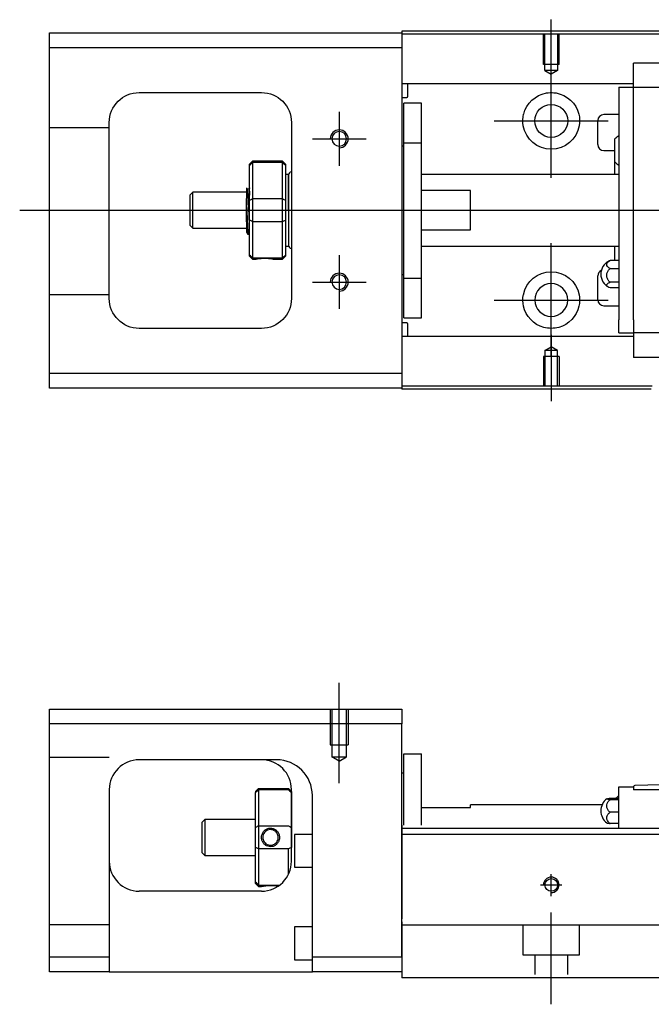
# Model space of a CAD drawing. Header units: millimetres. Extents: x -212 to 3135, y -1694 to 860.
# Tile 13 of 14: x -50 to 56, y -414 to -249. Entities that reach past the tile are written whole.
import ezdxf
from ezdxf.lldxf.tags import DXFTag

# ---------------------------------------------------------------- set-up
doc = ezdxf.new("R2010")
doc.units = ezdxf.units.MM
doc.layers.get('0').update_dxf_attribs({"linetype": 'CONTINUOUS'})
doc.layers.add('2', color=7, linetype='CONTINUOUS', true_color=0xffffff)
tags = doc.linetypes.add('DASHED', pattern=[25.72, 12.86, -12.86]).pattern_tags.tags
tags[6:7] = [DXFTag(74, 4), DXFTag(75, 0), DXFTag(340, '0'), DXFTag(46, 0.0), DXFTag(50, 0.0), DXFTag(44, 0.0), DXFTag(45, 0.0)]
tags[4:5] = [DXFTag(74, 4), DXFTag(75, 0), DXFTag(340, '0'), DXFTag(46, 0.0), DXFTag(50, 0.0), DXFTag(44, 0.0), DXFTag(45, 0.0)]

msp = doc.modelspace()

# ---------------------------------------------------------------- linework, layer by layer
for p, q in [((39.28, -260.53), (39.28, -249.4)), ((39.28, -275.88), (39.28, -256.83)), ((3.78, -264.86), (3.78, -273.86)), ((29.75, -266.36), (48.8, -266.36)), ((-0.72, -269.36), (8.28, -269.36)), ((-49.72, -281.31), (63.71, -281.31)), ((39.28, -305.88), (39.28, -286.83)), ((3.78, -288.86), (3.78, -297.86)), ((-0.72, -293.36), (8.28, -293.36)), ((29.75, -296.36), (48.8, -296.36)), ((39.28, -302.19), (39.28, -313.31))]:
    msp.add_line(p, q)
at = {"linetype": 'Continuous'}
for p, q in [((-44.72, -254.11), (-44.72, -251.61)), ((-44.72, -251.61), (14.28, -251.61)), ((71.42, -251.31), (14.28, -251.31)), ((14.28, -251.31), (14.28, -251.61)), ((14.28, -251.61), (14.28, -254.11)), ((71.29, -251.81), (14.28, -251.81)), ((14.28, -254.11), (-44.72, -254.11)), ((-44.72, -308.61), (-44.72, -254.11)), ((14.28, -254.11), (14.28, -308.61)), ((53.08, -256.83), (53.08, -256.7)), ((53.08, -256.7), (53.08, -256.7)), ((122.08, -256.7), (53.08, -256.7)), ((53.08, -260.4), (53.08, -256.83)), ((53.08, -260.14), (14.28, -260.14)), ((15.28, -262.22), (15.28, -260.14)), ((53.08, -260.73), (53.08, -260.4)), ((-29.72, -261.61), (-9.22, -261.61)), ((50.58, -260.73), (50.58, -262.93)), ((50.58, -260.73), (53.08, -260.73)), ((53.08, -261.73), (53.08, -260.73)), ((53.08, -260.73), (122.08, -260.73)), ((53.08, -262.93), (53.08, -261.73)), ((14.28, -262.42), (15.08, -262.42)), ((17.58, -263.36), (14.58, -263.36)), ((17.58, -263.36), (14.58, -263.36)), ((14.58, -270.04), (14.58, -263.36)), ((14.58, -270.04), (14.58, -263.36)), ((17.58, -270.04), (17.58, -263.36)), ((17.58, -270.04), (17.58, -263.36)), ((50.58, -262.93), (50.58, -299.68)), ((53.08, -263.41), (53.08, -262.93)), ((53.08, -263.41), (53.08, -262.98)), ((53.08, -299.2), (53.08, -263.41)), ((50.58, -265.31), (48.08, -265.31)), ((-34.72, -296.11), (-34.72, -266.61)), ((-4.22, -266.61), (-4.22, -296.11)), ((47.08, -270.31), (47.08, -266.31)), ((14.58, -292.67), (14.58, -270.04)), ((14.58, -270.04), (17.58, -270.04)), ((14.58, -292.67), (14.58, -270.04)), ((17.58, -292.67), (17.58, -270.04)), ((17.58, -292.67), (17.58, -270.04)), ((49.93, -273.23), (49.93, -269.37)), ((14.58, -270.61), (14.28, -270.61)), ((14.58, -270.61), (14.28, -270.61)), ((48.08, -271.31), (49.93, -271.31)), ((-10.72, -273.11), (-11.22, -273.61)), ((-11.22, -273.79), (-11.22, -273.61)), ((-5.72, -273.11), (-10.72, -273.11)), ((-10.72, -273.11), (-10.72, -273.34)), ((-10.72, -273.34), (-10.72, -279.38)), ((-5.72, -273.34), (-10.72, -273.34)), ((-5.22, -273.61), (-5.72, -273.11)), ((-5.72, -273.34), (-5.72, -273.11)), ((-5.72, -279.38), (-5.72, -273.34)), ((-5.22, -273.61), (-5.22, -273.79)), ((49.93, -275.31), (49.93, -273.23)), ((-11.22, -279.63), (-11.22, -273.79)), ((-5.22, -273.79), (-5.22, -279.63)), ((-4.72, -275.31), (-5.22, -275.31)), ((-4.72, -281.31), (-4.72, -275.31)), ((-4.72, -275.41), (-4.72, -287.21)), ((50.58, -275.31), (17.58, -275.31)), ((-20.72, -278.31), (-21.22, -278.81)), ((-11.72, -278.31), (-20.72, -278.31)), ((-20.72, -284.31), (-20.72, -278.31)), ((-11.34, -277.81), (-11.59, -277.81)), ((25.78, -277.99), (17.58, -277.99)), ((25.78, -284.62), (25.78, -277.99)), ((-21.22, -278.81), (-21.22, -278.81)), ((-21.22, -278.81), (-21.22, -283.81)), ((-11.72, -283.29), (-11.72, -279.33)), ((-11.22, -281.31), (-11.22, -279.63)), ((-10.72, -279.38), (-10.72, -281.31)), ((-10.72, -279.38), (-5.72, -279.38)), ((-5.72, -281.31), (-5.72, -279.38)), ((-5.22, -279.63), (-5.22, -282.98)), ((-11.22, -282.98), (-11.22, -281.31)), ((-10.72, -281.31), (-10.72, -283.24)), ((-5.72, -283.24), (-5.72, -281.31)), ((-4.72, -281.31), (-4.72, -287.31)), ((-11.22, -288.82), (-11.22, -282.98)), ((-10.72, -283.24), (-10.72, -289.28)), ((-5.72, -283.24), (-10.72, -283.24)), ((-5.72, -289.28), (-5.72, -283.24)), ((-5.22, -282.98), (-5.22, -288.82)), ((-21.22, -283.81), (-20.72, -284.31)), ((-20.72, -284.31), (-11.72, -284.31)), ((17.58, -284.62), (25.78, -284.62)), ((-11.55, -285.31), (-11.39, -285.31)), ((-5.22, -287.31), (-4.72, -287.31)), ((17.58, -287.31), (50.58, -287.31)), ((49.93, -289.73), (49.93, -287.31)), ((-11.22, -289.01), (-11.22, -288.82)), ((-11.22, -289.01), (-10.72, -289.51)), ((-10.72, -289.28), (-10.72, -289.51)), ((-10.72, -289.28), (-5.72, -289.28)), ((-10.72, -289.51), (-10.23, -289.51)), ((-7.21, -289.51), (-5.72, -289.51)), ((-5.72, -289.51), (-5.22, -289.01)), ((-5.72, -289.51), (-5.72, -289.28)), ((-5.22, -288.82), (-5.22, -289.01)), ((50.58, -289.73), (49.12, -289.73)), ((49.12, -291.09), (50.58, -291.09)), ((14.28, -292.11), (14.58, -292.11)), ((14.28, -292.11), (14.58, -292.11)), ((14.58, -292.67), (17.58, -292.67)), ((14.58, -299.36), (14.58, -292.67)), ((14.58, -299.36), (14.58, -292.67)), ((17.58, -299.36), (17.58, -292.67)), ((17.58, -299.36), (17.58, -292.67)), ((47.08, -296.31), (47.08, -292.31)), ((50.58, -293.39), (49.12, -293.39)), ((50.58, -294.33), (49.12, -294.33)), ((48.08, -297.31), (50.58, -297.31)), ((14.58, -299.36), (17.58, -299.36)), ((14.58, -299.36), (17.58, -299.36)), ((50.58, -301.88), (50.58, -299.68)), ((53.08, -299.64), (53.08, -299.2)), ((53.08, -299.68), (53.08, -299.2)), ((53.08, -299.68), (53.08, -300.88)), ((-9.22, -301.11), (-29.72, -301.11)), ((15.08, -300.2), (14.28, -300.2)), ((15.28, -302.48), (15.28, -300.4)), ((53.08, -300.88), (53.08, -301.88)), ((53.08, -302.48), (14.28, -302.48)), ((50.58, -301.88), (53.08, -301.88)), ((122.08, -301.88), (53.08, -301.88)), ((53.08, -301.88), (53.08, -305.79)), ((53.08, -305.79), (53.08, -305.92)), ((53.08, -305.92), (53.08, -305.96)), ((53.08, -305.92), (122.08, -305.92)), ((-44.72, -311.11), (-44.72, -308.61)), ((-44.72, -308.61), (14.28, -308.61)), ((14.28, -308.61), (14.28, -311.11)), ((14.28, -311.11), (-44.72, -311.11)), ((56.16, -310.81), (14.28, -310.81)), ((14.28, -311.11), (14.28, -311.31)), ((56.03, -311.31), (14.28, -311.31))]:
    msp.add_line(p, q, dxfattribs=at)
at = {"linetype": 'DASHED'}
for p, q in [((14.28, -251.61), (14.28, -251.81)), ((14.28, -251.81), (14.28, -252.81)), ((14.28, -252.81), (14.28, -259.14)), ((14.28, -259.14), (14.28, -260.14)), ((14.28, -260.14), (14.28, -261.68)), ((14.28, -261.68), (14.28, -265.24)), ((53.08, -260.83), (53.08, -260.83)), ((14.28, -265.24), (14.28, -267.16)), ((14.28, -267.16), (14.28, -295.46)), ((-11.59, -277.81), (-11.6, -277.81)), ((14.28, -295.46), (14.28, -297.38)), ((14.28, -297.38), (14.28, -300.94)), ((14.28, -300.94), (14.28, -302.48)), ((14.28, -302.48), (14.28, -303.48)), ((14.28, -303.48), (14.28, -309.81)), ((14.28, -309.81), (14.28, -310.81)), ((14.28, -310.81), (14.28, -311.11))]:
    msp.add_line(p, q, dxfattribs=at)
at = {"linetype": 'DASHED', "ltscale": 0.1}
for p, q in [((37.98, -256.9), (37.98, -251.9)), ((38.2, -257.9), (38.2, -251.9)), ((40.35, -251.9), (40.35, -257.9)), ((40.58, -256.9), (40.58, -251.9)), ((40.58, -256.9), (37.98, -256.9)), ((40.35, -257.9), (38.2, -257.9)), ((38.2, -257.9), (39.28, -258.53)), ((40.35, -257.9), (39.28, -258.53)), ((-34.72, -267.5), (-44.72, -267.5)), ((-34.72, -295.5), (-44.72, -295.5)), ((38.2, -304.81), (39.28, -304.19)), ((38.2, -304.81), (38.2, -310.81)), ((40.35, -304.81), (38.2, -304.81)), ((40.35, -304.81), (39.28, -304.19)), ((40.35, -310.81), (40.35, -304.81)), ((40.58, -305.81), (37.98, -305.81)), ((37.98, -305.81), (37.98, -310.81)), ((40.58, -305.81), (40.58, -310.81))]:
    msp.add_line(p, q, dxfattribs=at)
at = {"linetype": 'Continuous'}
msp.add_circle((39.28, -266.36), 2.75, dxfattribs=at)
at = {"linetype": 'Continuous', "extrusion": (0, 0, -1)}
for centre, radius in [((-3.78, -269.36), 1.23), ((-3.78, -293.36), 1.23), ((-39.28, -296.36), 2.75)]:
    msp.add_circle(centre, radius, dxfattribs=at)
for centre, radius, start, end in [((29.72, -266.61), 5, 0, 90), ((9.22, -266.61), 5, 90, 180), ((-39.28, -266.36), 4.75, 13.6191, 80.1049), ((-39.28, -266.36), 4.75, 99.8951, 166.3809), ((-39.28, -266.36), 4.75, 189.6765, 350.3235), ((-39.28, -296.36), 4.75, 10.8558, 169.1442), ((29.72, -296.11), 5, 270, 0), ((9.22, -296.11), 5, 180, 270), ((-39.28, -296.36), 4.75, 285.2319, 347.572), ((-39.28, -296.36), 4.75, 192.428, 254.7681)]:
    msp.add_arc(centre, radius, start, end, dxfattribs=at)
at = {"linetype": 'Continuous'}
for centre, radius, start, end in [((15.08, -262.22), 0.2, 270, 0), ((48.08, -266.31), 1, 90, 180), ((48.08, -270.31), 1, 180, 270), ((52.07, -271.26), 2.85, 121.5132, 138.6569), ((52.07, -271.34), 2.85, 221.3431, 238.4868), ((-4.22, -275.41), 0.5, 90, 180), ((-4.22, -287.21), 0.5, 180, 270), ((50.08, -292.03), 2.5, 118.2701, 180), ((48.08, -292.31), 1, 114.7486, 180), ((50.08, -292.03), 2.5, 180, 241.7734), ((48.08, -296.31), 1, 180, 270), ((15.08, -300.4), 0.2, 0, 90)]:
    msp.add_arc(centre, radius, start, end, dxfattribs=at)
for centre in [(3.78, -269.36), (3.78, -293.36)]:
    msp.add_arc(centre, 1.5, 270, 180)
for points, knots in [([(38.46, -261.68), (38.88, -261.61), (39.31, -261.59), (39.85, -261.64), (39.97, -261.66), (40.1, -261.68)], [0, 0, 0, 0, 0.772987, 0.772987, 1, 1, 1, 1]), ([(-11.72, -277.59), (-11.72, -277.62), (-11.72, -277.72), (-11.72, -278.04), (-11.72, -278.27), (-11.72, -278.78), (-11.72, -279.05), (-11.72, -279.33)], [0, 0, 0, 0, 0.341605, 0.341605, 0.709042, 0.709042, 1, 1, 1, 1]), ([(-11.22, -283.82), (-11.24, -283.55), (-11.26, -283.24), (-11.29, -282.55), (-11.31, -282.17), (-11.34, -281.39), (-11.36, -280.99), (-11.4, -280.22), (-11.42, -279.85), (-11.45, -279.17), (-11.47, -278.87), (-11.51, -278.36), (-11.53, -278.16), (-11.56, -277.91), (-11.57, -277.84), (-11.59, -277.82)], [0, 0, 0, 0, 0.142488, 0.142488, 0.289539, 0.289539, 0.436554, 0.436554, 0.583581, 0.583581, 0.730615, 0.730615, 0.877631, 0.877631, 1, 1, 1, 1]), ([(-11.34, -277.81), (-11.33, -277.81), (-11.31, -277.86), (-11.28, -278.08), (-11.26, -278.26), (-11.23, -278.58), (-11.23, -278.68), (-11.22, -278.78)], [0, 0, 0, 0, 0.388824, 0.388824, 0.829994, 0.829994, 1, 1, 1, 1]), ([(-11.39, -285.31), (-11.39, -285.31), (-11.4, -285.3), (-11.43, -285.22), (-11.45, -285.08), (-11.48, -284.68), (-11.5, -284.41), (-11.53, -283.76), (-11.55, -283.38), (-11.59, -282.57), (-11.6, -282.12), (-11.64, -281.23), (-11.66, -280.77), (-11.69, -279.99), (-11.71, -279.65), (-11.72, -279.33)], [0, 0, 0, 0, 0.062674, 0.062674, 0.22432, 0.22432, 0.386002, 0.386002, 0.547651, 0.547651, 0.70934, 0.70934, 0.870988, 0.870988, 1, 1, 1, 1]), ([(-11.72, -283.29), (-11.72, -283.66), (-11.72, -283.99), (-11.72, -284.52), (-11.72, -284.72), (-11.72, -284.96), (-11.72, -285.02), (-11.72, -285.03)], [0, 0, 0, 0, 0.355488, 0.355488, 0.70353, 0.70353, 1, 1, 1, 1]), ([(-11.72, -283.29), (-11.7, -283.68), (-11.69, -284.03), (-11.65, -284.62), (-11.63, -284.86), (-11.59, -285.19), (-11.58, -285.29), (-11.56, -285.31), (-11.56, -285.31), (-11.55, -285.31)], [0, 0, 0, 0, 0.320659, 0.320659, 0.641321, 0.641321, 0.962057, 0.962057, 1, 1, 1, 1]), ([(-10.23, -289.51), (-10.23, -289.51), (-10.2, -289.5), (-10.08, -289.48), (-10, -289.46), (-9.78, -289.43), (-9.65, -289.41), (-9.35, -289.38), (-9.19, -289.37), (-8.86, -289.36), (-8.69, -289.36), (-8.36, -289.36), (-8.21, -289.37), (-7.92, -289.4), (-7.78, -289.41), (-7.55, -289.45), (-7.45, -289.46), (-7.3, -289.49), (-7.25, -289.5), (-7.22, -289.51), (-7.21, -289.51), (-7.21, -289.51)], [0, 0, 0, 0, 0.109357, 0.109357, 0.21915, 0.21915, 0.330451, 0.330451, 0.436162, 0.436162, 0.542186, 0.542186, 0.640015, 0.640015, 0.743853, 0.743853, 0.849113, 0.849113, 0.958413, 0.958413, 1, 1, 1, 1]), ([(49.12, -291.09), (48.99, -291.03), (48.88, -290.95), (48.7, -290.78), (48.64, -290.69), (48.57, -290.49), (48.57, -290.39), (48.61, -290.2), (48.66, -290.1), (48.82, -289.92), (48.92, -289.84), (49.07, -289.76), (49.09, -289.75), (49.12, -289.73)], [0, 0, 0, 0, 0.192078, 0.192078, 0.384156, 0.384156, 0.576234, 0.576234, 0.768312, 0.768312, 0.960389, 0.960389, 1, 1, 1, 1]), ([(49.12, -293.39), (48.99, -293.28), (48.88, -293.15), (48.7, -292.86), (48.64, -292.7), (48.57, -292.38), (48.57, -292.2), (48.61, -291.87), (48.66, -291.71), (48.82, -291.41), (48.92, -291.27), (49.07, -291.13), (49.09, -291.11), (49.12, -291.09)], [0, 0, 0, 0, 0.192078, 0.192078, 0.384156, 0.384156, 0.576234, 0.576234, 0.768312, 0.768312, 0.960389, 0.960389, 1, 1, 1, 1]), ([(49.12, -294.33), (48.99, -294.28), (48.88, -294.23), (48.7, -294.11), (48.64, -294.05), (48.57, -293.91), (48.57, -293.84), (48.61, -293.71), (48.66, -293.64), (48.82, -293.52), (48.92, -293.46), (49.07, -293.4), (49.09, -293.39), (49.12, -293.39)], [0, 0, 0, 0, 0.192078, 0.192078, 0.384156, 0.384156, 0.576234, 0.576234, 0.768312, 0.768312, 0.960389, 0.960389, 1, 1, 1, 1]), ([(40.53, -300.94), (40.12, -301.05), (39.7, -301.11), (38.86, -301.11), (38.43, -301.05), (38.03, -300.94)], [0, 0, 0, 0, 0.500461, 0.500461, 1, 1, 1, 1])]:
    msp.add_open_spline(points, degree=3, knots=knots, dxfattribs=at)
for points, degree in [([(34.6, -267.16), (34.49, -266.5), (34.52, -265.83), (34.66, -265.24)], 3), ([(43.9, -265.24), (44.04, -265.83), (44.07, -266.5), (43.96, -267.16)], 3), ([(-11.22, -273.79), (-11.05, -273.64), (-10.89, -273.49), (-10.72, -273.34)], 3), ([(-5.72, -273.34), (-5.55, -273.49), (-5.39, -273.64), (-5.22, -273.79)], 3), ([(-11.58, -277.82), (-11.7, -277.61)], 1), ([(-11.22, -277.58), (-11.28, -277.7), (-11.35, -277.81)], 2), ([(-11.22, -279.63), (-11.05, -279.55), (-10.89, -279.46), (-10.72, -279.38)], 3), ([(-5.72, -279.38), (-5.55, -279.46), (-5.39, -279.55), (-5.22, -279.63)], 3), ([(-10.72, -283.24), (-10.89, -283.15), (-11.05, -283.07), (-11.22, -282.98)], 3), ([(-5.72, -283.24), (-5.55, -283.15), (-5.39, -283.07), (-5.22, -282.98)], 3), ([(-11.73, -285.01), (-11.65, -285.16), (-11.56, -285.3)], 2), ([(-11.38, -285.3), (-11.3, -285.17), (-11.22, -285.03)], 2), ([(-10.72, -289.28), (-10.89, -289.13), (-11.05, -288.97), (-11.22, -288.82)], 3), ([(-5.72, -289.28), (-5.55, -289.13), (-5.39, -288.97), (-5.22, -288.82)], 3), ([(49.12, -289.73), (49.03, -289.76), (48.95, -289.8), (48.88, -289.83)], 3), ([(34.64, -297.38), (34.51, -296.78), (34.49, -296.11), (34.61, -295.46)], 3), ([(43.94, -295.46), (44.07, -296.12), (44.05, -296.78), (43.92, -297.38)], 3)]:
    msp.add_open_spline(points, degree=degree, dxfattribs=at)
at = {"linetype": 'DASHED'}
for points, degree in [([(-11.35, -277.81), (-11.35, -277.81), (-11.36, -277.82)], 2), ([(-10.22, -289.5), (-10.21, -289.49)], 1)]:
    msp.add_open_spline(points, degree=degree, dxfattribs=at)
at = {"layer": '2', "ltscale": 0.5}
for p, q in [((3.78, -377.28), (3.78, -360.46)), ((39.28, -396.19), (39.28, -392.52)), ((37.48, -394.32), (41.08, -394.32)), ((39.28, -414.32), (39.28, -398.96))]:
    msp.add_line(p, q, dxfattribs=at)
at = {"layer": '2', "linetype": 'Continuous'}
for p, q in [((-44.72, -367.37), (-44.72, -364.87)), ((-44.72, -364.87), (14.28, -364.87)), ((14.28, -364.87), (14.28, -367.37)), ((14.28, -367.37), (-44.72, -367.37)), ((-44.72, -406.37), (-44.72, -367.37)), ((14.28, -406.37), (14.28, -367.37)), ((14.58, -372.37), (17.58, -372.37)), ((14.58, -384.32), (14.58, -372.37)), ((14.58, -372.37), (17.58, -372.37)), ((14.58, -384.32), (14.58, -372.37)), ((17.58, -384.32), (17.58, -372.37)), ((17.58, -384.32), (17.58, -372.37)), ((-6.88, -373.37), (-29.72, -373.37)), ((14.58, -375.62), (14.28, -375.62)), ((14.58, -375.62), (14.28, -375.62)), ((62.08, -377.42), (53.27, -377.65)), ((-34.72, -378.37), (-34.72, -406.37)), ((-10.22, -378.67), (-9.72, -378.17)), ((-10.22, -378.67), (-10.22, -378.85)), ((-10.22, -384.69), (-10.22, -378.85)), ((-9.72, -378.17), (-9.72, -378.4)), ((-9.72, -378.17), (-4.72, -378.17)), ((-9.72, -378.4), (-9.72, -384.44)), ((-4.72, -378.4), (-9.72, -378.4)), ((-4.22, -378.67), (-4.72, -378.17)), ((-4.72, -378.4), (-4.72, -378.17)), ((-4.22, -390.37), (-4.22, -378.37)), ((-4.22, -378.67), (-4.22, -378.85)), ((-4.22, -378.85), (-4.22, -384.69)), ((50.58, -377.92), (53.08, -377.92)), ((50.58, -380.12), (50.58, -377.92)), ((53.08, -377.92), (53.08, -377.85)), ((53.08, -377.92), (53.08, -378.42)), ((122.08, -378.42), (53.08, -378.42)), ((-0.72, -406.37), (-0.72, -379.37)), ((25.78, -381.37), (25.78, -380.92)), ((47.79, -380.92), (25.78, -380.92)), ((49.12, -379.81), (50.58, -379.81)), ((50.58, -380.05), (49.12, -380.05)), ((50.58, -383.42), (50.58, -380.12)), ((17.58, -381.37), (25.78, -381.37)), ((50.58, -382.16), (49.12, -382.16)), ((-18.72, -383.37), (-19.22, -383.87)), ((-19.22, -383.87), (-19.22, -386.37)), ((-10.22, -383.37), (-18.72, -383.37)), ((-18.72, -383.37), (-18.72, -389.37)), ((50.58, -384.03), (49.12, -384.03)), ((50.58, -384.87), (50.58, -383.42)), ((-10.22, -388.05), (-10.22, -384.69)), ((-9.72, -384.44), (-9.72, -388.3)), ((-9.72, -384.44), (-4.72, -384.44)), ((-4.22, -384.69), (-4.22, -388.05)), ((-0.72, -385.87), (-3.72, -385.87)), ((-3.72, -385.87), (-3.72, -391.37)), ((88.53, -384.87), (14.28, -384.87)), ((164.28, -385.87), (14.28, -385.87)), ((-19.22, -386.37), (-19.22, -388.87)), ((-19.22, -388.87), (-18.72, -389.37)), ((-10.22, -393.88), (-10.22, -388.05)), ((-9.72, -388.3), (-9.72, -394.34)), ((-4.72, -388.3), (-9.72, -388.3)), ((-4.72, -392.55), (-4.72, -388.3)), ((-18.72, -389.37), (-10.22, -389.37)), ((-3.72, -391.37), (-0.72, -391.37)), ((-10.22, -394.07), (-10.22, -393.88)), ((-10.22, -394.07), (-9.72, -394.57)), ((-9.22, -395.37), (-29.72, -395.37)), ((-9.72, -394.34), (-9.72, -394.57)), ((-9.72, -394.34), (-6.18, -394.34)), ((-9.72, -394.57), (-9.23, -394.57)), ((14.28, -400.52), (14.28, -407.32)), ((-0.72, -401.37), (-3.72, -401.37)), ((-3.72, -401.37), (-3.72, -406.87)), ((84.37, -401.07), (14.28, -401.07)), ((-44.72, -406.37), (-34.72, -406.37)), ((-44.72, -408.87), (-44.72, -406.37)), ((-34.72, -406.37), (-34.72, -408.87)), ((-3.72, -406.87), (-0.72, -406.87)), ((-0.72, -408.87), (-0.72, -406.37)), ((-0.72, -406.37), (14.28, -406.37)), ((14.28, -407.32), (14.28, -409.87)), ((-34.72, -408.87), (-44.72, -408.87)), ((-34.72, -408.87), (-0.72, -408.87)), ((14.28, -408.87), (-0.72, -408.87)), ((82.12, -409.87), (14.28, -409.87))]:
    msp.add_line(p, q, dxfattribs=at)
at = {"layer": '2', "linetype": 'DASHED', "ltscale": 0.1}
for p, q in [((2.28, -364.87), (2.28, -370.87)), ((2.55, -364.87), (2.55, -372.87)), ((5, -372.87), (5, -364.87)), ((5.28, -364.87), (5.28, -370.87)), ((2.28, -370.87), (5.28, -370.87)), ((-34.72, -373.01), (-44.72, -373.01)), ((3.78, -373.57), (2.55, -372.86)), ((2.55, -372.87), (5, -372.87)), ((3.78, -373.57), (5, -372.86)), ((-34.72, -401.01), (-44.72, -401.01)), ((34.53, -401.07), (34.53, -406.02)), ((44.03, -406.02), (44.03, -401.07)), ((34.53, -406.02), (44.03, -406.02)), ((36.53, -406.02), (36.53, -409.32)), ((42.03, -409.32), (42.03, -406.02))]:
    msp.add_line(p, q, dxfattribs=at)
at = {"layer": '2', "linetype": 'DASHED'}
for p, q in [((-6.72, -373.37), (-6.88, -373.37)), ((50.58, -377.92), (50.58, -377.92)), ((53.08, -377.92), (53.08, -377.92)), ((53.08, -378.02), (53.08, -378.02)), ((14.28, -384.32), (14.28, -385.32)), ((14.28, -385.32), (14.28, -400.02)), ((14.28, -406.37), (14.28, -408.87))]:
    msp.add_line(p, q, dxfattribs=at)
at = {"layer": '2', "linetype": 'Continuous'}
msp.add_circle((39.28, -394.32), 1.07, dxfattribs=at)
for centre, radius, start, end in [((-29.72, -378.37), 5, 90, 180), ((-9.22, -378.37), 5, 0, 90), ((53.28, -377.85), 0.2, 91.5, 180), ((50.08, -381.92), 2.5, 126.4021, 180), ((52.07, -381.88), 2.85, 121.5132, 133.5232), ((50.08, -381.92), 2.5, 180, 233.5675), ((-29.72, -390.37), 5, 180, 270), ((-9.22, -390.37), 5, 270, 0)]:
    msp.add_arc(centre, radius, start, end, dxfattribs=at)
at = {"layer": '2', "linetype": 'DASHED'}
msp.add_arc((-6.72, -379.37), 6, 0, 90, dxfattribs=at)
at = {"layer": '2'}
msp.add_arc((39.28, -394.32), 1.3, 270, 180, dxfattribs=at)
at = {"layer": '2', "linetype": 'Continuous'}
msp.add_ellipse((-6.72, -379.37), major_axis=(0, 6), ratio=1, start_param=4.712389, end_param=6.283185, dxfattribs=at)
for points in [[(-6.72, -373.37), (-6.77, -373.37), (-6.82, -373.37), (-6.88, -373.37)], [(-9.72, -378.4), (-9.89, -378.55), (-10.05, -378.7), (-10.22, -378.85)], [(-4.72, -378.4), (-4.55, -378.55), (-4.39, -378.7), (-4.22, -378.85)], [(-9.72, -384.44), (-9.89, -384.52), (-10.05, -384.61), (-10.22, -384.69)], [(-4.72, -384.44), (-4.55, -384.52), (-4.39, -384.61), (-4.22, -384.69)], [(-9.72, -388.3), (-9.89, -388.21), (-10.05, -388.13), (-10.22, -388.05)], [(-4.22, -388.05), (-4.39, -388.13), (-4.55, -388.21), (-4.72, -388.3)], [(-9.72, -394.34), (-9.89, -394.19), (-10.05, -394.04), (-10.22, -393.88)]]:
    msp.add_open_spline(points, degree=3, dxfattribs=at)
for points, knots in [([(49.12, -380.05), (48.99, -380.04), (48.88, -380.02), (48.71, -379.99), (48.65, -379.98), (48.58, -379.94), (48.57, -379.93), (48.62, -379.89), (48.67, -379.88), (48.82, -379.84), (48.92, -379.83), (49.07, -379.82), (49.1, -379.81), (49.12, -379.81)], [0, 0, 0, 0, 0.192078, 0.192078, 0.384156, 0.384156, 0.576234, 0.576234, 0.768312, 0.768312, 0.960389, 0.960389, 1, 1, 1, 1]), ([(49.12, -382.16), (48.99, -382.06), (48.88, -381.94), (48.71, -381.68), (48.65, -381.53), (48.58, -381.23), (48.57, -381.07), (48.62, -380.77), (48.67, -380.62), (48.82, -380.34), (48.92, -380.22), (49.07, -380.09), (49.1, -380.07), (49.12, -380.05)], [0, 0, 0, 0, 0.192078, 0.192078, 0.384156, 0.384156, 0.576234, 0.576234, 0.768312, 0.768312, 0.960389, 0.960389, 1, 1, 1, 1]), ([(49.12, -384.03), (48.99, -383.94), (48.88, -383.83), (48.71, -383.6), (48.65, -383.47), (48.58, -383.2), (48.57, -383.07), (48.62, -382.8), (48.67, -382.66), (48.82, -382.42), (48.92, -382.31), (49.07, -382.19), (49.1, -382.17), (49.12, -382.16)], [0, 0, 0, 0, 0.192078, 0.192078, 0.384156, 0.384156, 0.576234, 0.576234, 0.768312, 0.768312, 0.960389, 0.960389, 1, 1, 1, 1]), ([(48.59, -383.93), (48.62, -383.95), (48.67, -383.96), (48.82, -383.99), (48.92, -384.01), (49.07, -384.02), (49.1, -384.03), (49.12, -384.03)], [0, 0, 0, 0, 0.448024, 0.448024, 0.905631, 0.905631, 1, 1, 1, 1]), ([(-9.23, -386.37), (-9.23, -386.19), (-9.2, -386.02), (-9.08, -385.69), (-9, -385.53), (-8.78, -385.25), (-8.65, -385.13), (-8.35, -384.95), (-8.19, -384.88), (-7.86, -384.81), (-7.69, -384.8), (-7.37, -384.85), (-7.21, -384.9), (-6.92, -385.04), (-6.79, -385.14), (-6.55, -385.38), (-6.45, -385.52), (-6.3, -385.82), (-6.25, -385.99), (-6.22, -386.23), (-6.22, -386.3), (-6.22, -386.37)], [0, 0, 0, 0, 0.109357, 0.109357, 0.21915, 0.21915, 0.330451, 0.330451, 0.436162, 0.436162, 0.542186, 0.542186, 0.640015, 0.640015, 0.743853, 0.743853, 0.849113, 0.849113, 0.958413, 0.958413, 1, 1, 1, 1]), ([(-6.42, -386.37), (-6.42, -386.25), (-6.44, -386.12), (-6.51, -385.87), (-6.58, -385.74), (-6.74, -385.5), (-6.85, -385.4), (-7.08, -385.23), (-7.22, -385.16), (-7.5, -385.08), (-7.65, -385.06), (-7.93, -385.08), (-8.08, -385.11), (-8.34, -385.22), (-8.47, -385.29), (-8.68, -385.48), (-8.78, -385.6), (-8.92, -385.85), (-8.97, -385.99), (-9.01, -386.21), (-9.02, -386.29), (-9.02, -386.37)], [0, 0, 0, 0, 0.090081, 0.090081, 0.195216, 0.195216, 0.30186, 0.30186, 0.410211, 0.410211, 0.517617, 0.517617, 0.621981, 0.621981, 0.727419, 0.727419, 0.835017, 0.835017, 0.943332, 0.943332, 1, 1, 1, 1]), ([(-6.22, -386.37), (-6.22, -386.54), (-6.25, -386.72), (-6.36, -387.05), (-6.45, -387.21), (-6.66, -387.49), (-6.8, -387.61), (-7.09, -387.79), (-7.25, -387.86), (-7.58, -387.93), (-7.76, -387.93), (-8.08, -387.89), (-8.23, -387.84), (-8.52, -387.7), (-8.66, -387.6), (-8.89, -387.36), (-8.99, -387.22), (-9.14, -386.91), (-9.19, -386.74), (-9.22, -386.5), (-9.23, -386.43), (-9.23, -386.37)], [0, 0, 0, 0, 0.109681, 0.109681, 0.219848, 0.219848, 0.331471, 0.331471, 0.436803, 0.436803, 0.542595, 0.542595, 0.640477, 0.640477, 0.744315, 0.744315, 0.8492, 0.8492, 0.95844, 0.95844, 1, 1, 1, 1]), ([(-9.02, -386.37), (-9.02, -386.49), (-9, -386.62), (-8.93, -386.87), (-8.87, -387), (-8.7, -387.24), (-8.6, -387.34), (-8.36, -387.51), (-8.23, -387.58), (-7.95, -387.66), (-7.8, -387.68), (-7.51, -387.66), (-7.37, -387.63), (-7.1, -387.52), (-6.98, -387.45), (-6.76, -387.26), (-6.67, -387.14), (-6.52, -386.89), (-6.47, -386.75), (-6.43, -386.53), (-6.42, -386.45), (-6.42, -386.37)], [0, 0, 0, 0, 0.090082, 0.090082, 0.19511, 0.19511, 0.301651, 0.301651, 0.410013, 0.410013, 0.517402, 0.517402, 0.621792, 0.621792, 0.727238, 0.727238, 0.834796, 0.834796, 0.943135, 0.943135, 1, 1, 1, 1]), ([(-9.23, -394.57), (-9.23, -394.57), (-9.2, -394.56), (-9.08, -394.54), (-9, -394.53), (-8.78, -394.49), (-8.64, -394.48), (-8.35, -394.45), (-8.19, -394.43), (-7.86, -394.42), (-7.69, -394.42), (-7.36, -394.43), (-7.21, -394.44), (-6.92, -394.46), (-6.78, -394.48), (-6.58, -394.51), (-6.51, -394.52), (-6.45, -394.53)], [0, 0, 0, 0, 0.1096809, 0.1096809, 0.2198481, 0.2198481, 0.3314707, 0.3314707, 0.4368026, 0.4368026, 0.542595, 0.542595, 0.6404774, 0.6404774, 0.7443154, 0.7443154, 0.8201607, 0.8201607, 0.8201607, 0.8201607])]:
    msp.add_open_spline(points, degree=3, knots=knots, dxfattribs=at)

doc.saveas('drawing.dxf')
